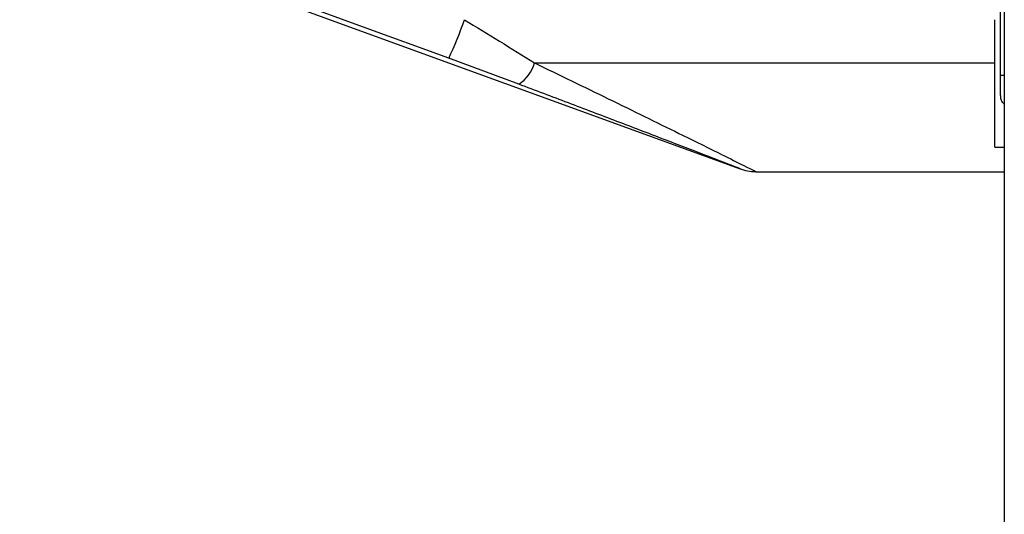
# Paper-space layout '4M DUO Surface plate' of a CAD drawing. Header units: millimetres. Extents: x 20 to 26560, y 40 to 17993.
# Tile 11 of 87: x 8797 to 8969, y 5883 to 5969. Entities that reach past the tile are written whole.
import ezdxf

# ---------------------------------------------------------------- set-up
doc = ezdxf.new("R2010")
doc.units = ezdxf.units.MM
doc.layers.add('COMPONENT_GEOMETRY', color=7, linetype='Continuous')
doc.styles.add('SLDTEXTSTYLE0', font='TXT', dxfattribs={"width": 0.75})
doc.dimstyles.new('SLDDIMSTYLE0', dxfattribs={"dimtxt": 150, "dimasz": 6.604, "dimexe": 0, "dimexo": 0.0625, "dimgap": 37.5, "dimtad": 0, "dimtih": 1, "dimtoh": 1, "dimdec": 0, "dimlfac": 0.5, "dimrnd": 1e-09, "dimzin": 12, "dimdsep": 46, "dimtxsty": 'SLDTEXTSTYLE0', "dimsah": 1, "dimcen": 0.09, "dimadec": 0, "dimazin": 3, "dimtfac": 1, "dimtdec": 0, "dimtofl": 0, "dimtmove": 0, "dimatfit": 3, "dimfxl": 1, "dimfrac": 2, "dimtolj": 1, "dimtzin": 12, "dimarcsym": 0})
doc.dimstyles.new('SLDDIMSTYLE1', dxfattribs={"dimtxt": 150, "dimasz": 6.604, "dimexe": 0, "dimexo": 0.0625, "dimgap": 37.5, "dimtad": 0, "dimtih": 1, "dimtoh": 1, "dimdec": 1, "dimlfac": 0.5, "dimrnd": 1e-09, "dimzin": 12, "dimdsep": 46, "dimtxsty": 'SLDTEXTSTYLE0', "dimsah": 1, "dimcen": 0.09, "dimadec": 0, "dimazin": 3, "dimtfac": 1, "dimtdec": 1, "dimtofl": 0, "dimtmove": 0, "dimatfit": 3, "dimfxl": 1, "dimfrac": 2, "dimtolj": 1, "dimtzin": 12, "dimarcsym": 0})

# ---------------------------------------------------------------- blocks, each defined once
blk = doc.blocks.new('_D_10')
at = {"layer": 'COMPONENT_GEOMETRY', "color": 7, "ltscale": 2}
for p, q in [((8984.05, 8122.33), (597.12, 8122.33)), ((603.47, 8122.33), (603.47, 5320.89)), ((603.47, 2281.33), (603.47, 5082.76)), ((8778.92, 2281.33), (597.12, 2281.33))]:
    blk.add_line(p, q, dxfattribs=at)
for points in [[(603.47, 8122.33), (602.45, 8115.72), (604.49, 8115.72)], [(603.47, 2281.33), (604.49, 2287.93), (602.45, 2287.93)]]:
    blk.add_solid(points, dxfattribs=at)
at = {"layer": 'COMPONENT_GEOMETRY', "color": 7, "ltscale": 2, "insert": (298.68, 5276.12), "char_height": 150, "attachment_point": 1, "style": 'SLDTEXTSTYLE0'}
blk.add_mtext('2920.5', dxfattribs=at)
blk = doc.blocks.new('_D_12')
at = {"layer": 'COMPONENT_GEOMETRY', "color": 7, "ltscale": 2}
for p, q in [((1221.8, 6645.11), (1221.8, 3012.82)), ((9418.46, 2304.87), (9418.46, 3025.52)), ((1221.8, 3019.17), (5098.47, 3019.17)), ((9418.46, 3019.17), (5541.8, 3019.17))]:
    blk.add_line(p, q, dxfattribs=at)
for points in [[(1221.8, 3019.17), (1228.41, 3018.16), (1228.41, 3020.19)], [(9418.46, 3019.17), (9411.86, 3020.19), (9411.86, 3018.16)]]:
    blk.add_solid(points, dxfattribs=at)
at = {"layer": 'COMPONENT_GEOMETRY', "color": 7, "ltscale": 2, "insert": (5098.47, 3093.47), "char_height": 150, "attachment_point": 1, "style": 'SLDTEXTSTYLE0'}
blk.add_mtext('4098', dxfattribs=at)

psp = doc.layouts.new('4M DUO Surface plate')

# ---------------------------------------------------------------- linework, layer by layer
at = {"color": 7, "linetype": 'Continuous', "lineweight": 25, "ltscale": 2}
for p, q in [((8968.9, 6571.86), (8968.9, 2354.33)), ((8968.26, 5959.14), (8968.26, 6571.31)), ((8835.16, 5974.74), (8922.87, 5942.81)), ((8967.26, 5961.26), (8967.26, 5968.81)), ((8884.33, 5957.54), (8872.11, 5962.07)), ((8887.06, 5961.26), (8967.26, 5961.26)), ((8967.26, 5946.57), (8967.26, 5961.26)), ((8968.26, 5955.65), (8968.26, 5959.14)), ((8967.26, 5946.57), (8968.9, 5946.57)), ((8925.61, 5942.31), (8968.9, 5942.31))]:
    psp.add_line(p, q, dxfattribs=at)
at = {"color": 8, "linetype": 'Continuous', "lineweight": 25, "ltscale": 2}
psp.add_line((8968.26, 5959.14), (8968.9, 5959.14), dxfattribs=at)
at = {"color": 7, "linetype": 'Continuous', "lineweight": 25, "ltscale": 2, "flags": 128}
psp.add_lwpolyline([(8872.11, 5962.07), (8857.09, 5967.57), (8837.52, 5974.74)], dxfattribs=at)
at = {"color": 7, "linetype": 'Continuous', "lineweight": 25, "ltscale": 4}
for centre, radius, start, end in [((8817.24, 5988.24), 60.79, 334.4968, 341.3524), ((8880.52, 5963.2), 6.82, 303.923, 343.4697), ((8925.67, 5950.31), 8, 248.7773, 269.5818)]:
    psp.add_arc(centre, radius, start, end, dxfattribs=at)
at = {"color": 7, "linetype": 'Continuous', "lineweight": 25, "ltscale": 2}
for points, knots in [([(8874.84, 5968.81), (8876.9, 5967.55), (8881.04, 5965.02), (8885.04, 5962.52), (8887.06, 5961.26)], [0, 0, 0, 0, 0.4969494, 1, 1, 1, 1]), ([(8922.87, 5942.81), (8922.81, 5942.84), (8922.66, 5942.9), (8920.61, 5943.7), (8917.32, 5944.97), (8913.36, 5946.5), (8908.23, 5948.47), (8901.45, 5951.07), (8892.99, 5954.28), (8887.22, 5956.46), (8884.33, 5957.54)], [0, 0, 0, 0, 0.060744, 0.143091, 0.263251, 0.355364, 0.447606, 0.631274, 0.815708, 1, 1, 1, 1]), ([(8968.9, 5954.07), (8968.79, 5954.18), (8968.52, 5954.47), (8968.3, 5955.03), (8968.27, 5955.45), (8968.26, 5955.65)], [0, 0, 0, 0, 0.272422, 0.666856, 1, 1, 1, 1])]:
    psp.add_open_spline(points, degree=3, knots=knots, dxfattribs=at)
at = {"color": 8, "linetype": 'Continuous', "lineweight": 25, "ltscale": 2}
psp.add_open_spline([(8887.06, 5961.26), (8891.38, 5959.17), (8897.92, 5956), (8906.25, 5951.92), (8911.66, 5949.26), (8916.13, 5947.05), (8920.14, 5945.07), (8923.42, 5943.43), (8925.4, 5942.44), (8925.55, 5942.37), (8925.61, 5942.34)], degree=3, knots=[0, 0, 0, 0, 0.261501, 0.395393, 0.529165, 0.620855, 0.713727, 0.839967, 0.930816, 1, 1, 1, 1], dxfattribs=at)

# ---------------------------------------------------------------- dimensions: what is measured, and where the dimension line sits
at = {"layer": 'COMPONENT_GEOMETRY', "color": 7, "ltscale": 2}
dim = psp.add_linear_dim(base=(603.47, 2281.33), p1=(8986.59, 8122.33), p2=(8781.46, 2281.33), angle=90, dimstyle='SLDDIMSTYLE1', dxfattribs=at)
dim.commit()
dim.dimension.update_dxf_attribs({"geometry": '_D_10', "text_midpoint": (603.47, 5201.83), "dimtype": 160})
dim = psp.add_linear_dim(base=(1221.8, 3019.17), p1=(9418.46, 2302.33), p2=(1221.8, 6647.65), dimstyle='SLDDIMSTYLE0', dxfattribs=at)
dim.commit()
dim.dimension.update_dxf_attribs({"geometry": '_D_12', "text_midpoint": (5320.13, 3019.17), "dimtype": 160})

doc.saveas('drawing.dxf')
